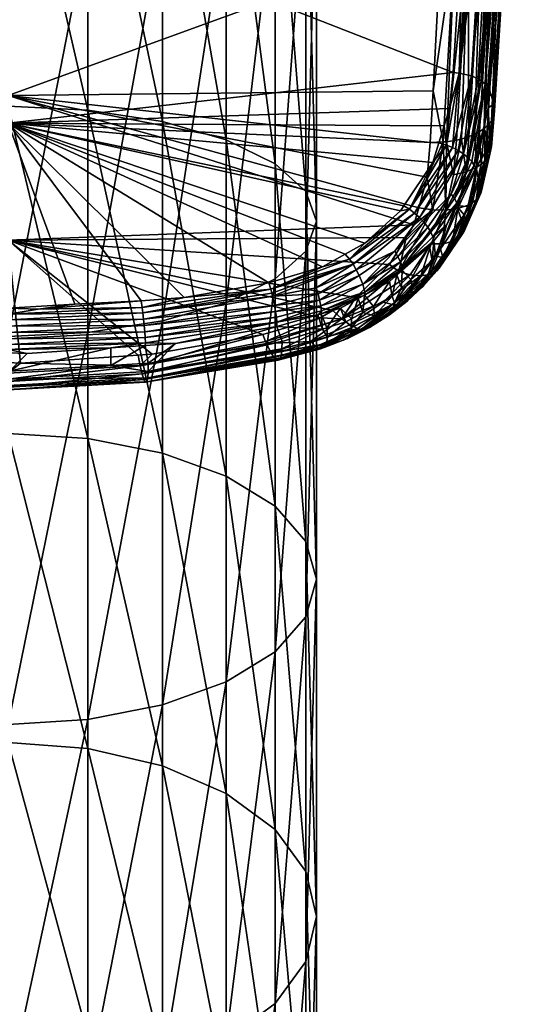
# Model space of a CAD drawing. Extents: x -0.027 to 0.027, y -0.19 to 0.072.
# Tile 9 of 256: x 0 to 0.017, y -0.129 to -0.097. Entities that reach past the tile are written whole.
import ezdxf

# ---------------------------------------------------------------- set-up
doc = ezdxf.new("R2010")
doc.units = 0
doc.layers.add('mesh', color=7, linetype='CONTINUOUS')

msp = doc.modelspace()

# ---------------------------------------------------------------- meshes
at = {"layer": 'mesh'}
mesh = msp.add_polyface(dxfattribs=at)
corners = [(-0.000001, -0.099377, 0.16633), (0.013693, -0.100893, 0.167578), (0.013783, -0.099228, 0.166759), (0.013598, -0.102017, 0.168289), (0.013321, -0.103011, 0.168947), (0.013165, -0.10357, 0.169317), (-0.000001, -0.104064, 0.169388), (-0.000001, -0.094448, 0.163728), (0.014245, -0.09068, 0.162548), (0, -0.089315, 0.161608), (0, -0.092988, 0.168886), (0.014783, -0.093054, 0.168544), (0.014439, -0.098624, 0.171334), (0.014319, -0.099795, 0.172028), (0.014144, -0.100359, 0.17239), (0, -0.100276, 0.172634), (0.01284, -0.102946, 0.17414), (0.012731, -0.10311, 0.174255), (0.013776, -0.101544, 0.173152), (0.013974, -0.100905, 0.172741), (0, -0.080493, 0.337328), (0, -0.094042, 0.334303), (-0.002588, -0.09395, 0.333975), (0.002588, -0.080437, 0.336992), (0.002588, -0.09395, 0.333975), (0.005, -0.080272, 0.336007), (0.005, -0.09368, 0.333013), (-0.002588, -0.088724, 0.315376), (0, -0.09972, 0.311273), (0, -0.088632, 0.315048), (-0.002588, -0.099847, 0.311589), (-0.002588, -0.107057, 0.329511), (0, -0.107184, 0.329827), (0.002588, -0.107057, 0.329511), (0.007071, -0.09325, 0.331483), (0.005, -0.106684, 0.328584), (0.00866, -0.09269, 0.329489), (0.007071, -0.106091, 0.32711), (0.00866, -0.105318, 0.325189), (0.009659, -0.092037, 0.327167), (0.009659, -0.104418, 0.322951), (0.01, -0.091337, 0.324676), (0.01, -0.103452, 0.32055), (0.009659, -0.090637, 0.322184), (0.009659, -0.102486, 0.318149), (0.00866, -0.089984, 0.319862), (0.00866, -0.101586, 0.315911), (0.007071, -0.089424, 0.317868), (0.007071, -0.100813, 0.31399), (0.005, -0.088994, 0.316338), (0.005, -0.10022, 0.312515), (0.002588, -0.088724, 0.315376), (0.002588, -0.099847, 0.311589), (0, -0.110335, 0.306318), (-0.005, -0.10022, 0.312515), (-0.002588, -0.110495, 0.306618), (0.002588, -0.110495, 0.306618), (0.014052, -0.094258, 0.164311), (0.015139, -0.086469, 0.166049), (0.014817, -0.092498, 0.168275)]
mesh.append_faces([[corners[k] for k in face] for face in [(0, 1, 2, 2), (0, 3, 1, 1), (0, 4, 3, 3), (0, 5, 4, 4), (6, 5, 0, 0), (7, 8, 9, 9), (10, 11, 12, 12), (13, 14, 15, 15), (16, 17, 15, 15), (15, 18, 16, 16), (15, 19, 18, 18), (14, 19, 15, 15), (12, 15, 10, 10), (12, 13, 15, 15), (20, 21, 22, 22), (23, 24, 21, 21), (25, 26, 24, 24), (27, 28, 29, 29), (27, 30, 28, 28), (21, 31, 22, 22), (24, 32, 21, 21), (26, 33, 24, 24), (34, 35, 26, 26), (36, 37, 34, 34), (36, 38, 37, 37), (39, 38, 36, 36), (39, 40, 38, 38), (41, 40, 39, 39), (41, 42, 40, 40), (43, 42, 41, 41), (43, 44, 42, 42), (45, 44, 43, 43), (45, 46, 44, 44), (47, 46, 45, 45), (47, 48, 46, 46), (49, 48, 47, 47), (49, 50, 48, 48), (51, 50, 49, 49), (51, 52, 50, 50), (29, 52, 51, 51), (29, 28, 52, 52), (30, 53, 28, 28), (54, 55, 30, 30), (28, 56, 52, 52), (7, 57, 8, 8), (0, 57, 7, 7), (2, 57, 0, 0), (58, 59, 10, 10)]])
mesh = msp.add_polyface(dxfattribs=at)
corners = [(0.01611, -0.093764, 0.165685), (0.01568, -0.100199, 0.168927), (0.015714, -0.10011, 0.169076), (0.015946, -0.093946, 0.165267), (0.014944, -0.100704, 0.168025), (0.015329, -0.094238, 0.164554), (0.01492, -0.094326, 0.164311), (0.015125, -0.100641, 0.168148), (0.015681, -0.094109, 0.16488), (0.016171, -0.093576, 0.166103), (0.01614, -0.093382, 0.166527), (0.016427, -0.088032, 0.16438), (0.016106, -0.094023, 0.166784), (0.015265, -0.087422, 0.161677), (0.015675, -0.087364, 0.161933), (0.016026, -0.087277, 0.162276), (0.016292, -0.087165, 0.162683), (0.016456, -0.087038, 0.163123), (0.016518, -0.086906, 0.163564), (0.015553, -0.100338, 0.168688), (0.015457, -0.100441, 0.16851), (0.015291, -0.100541, 0.168329), (0.015572, -0.09977, 0.170819), (0.015614, -0.099191, 0.170479), (0.015753, -0.099651, 0.169824), (0.015973, -0.092856, 0.167573), (0.016201, -0.088822, 0.165722), (0.014774, -0.101269, 0.172605), (0.015245, -0.098832, 0.171062), (0.01535, -0.098901, 0.170954), (0.015731, -0.092728, 0.167855), (0.016191, -0.086301, 0.165307), (0.01585, -0.092804, 0.167693), (0.015581, -0.092658, 0.167998), (0.016073, -0.086244, 0.165478), (0.015406, -0.092599, 0.168114), (0.015924, -0.086191, 0.16563), (0.015214, -0.092552, 0.168199), (0.015749, -0.086146, 0.165753), (0.015015, -0.092519, 0.168251), (0.015558, -0.086109, 0.165845), (0.015775, -0.099876, 0.169461), (0.015568, -0.0991, 0.170632), (0.015472, -0.098995, 0.170805), (0.015027, -0.098742, 0.171195), (0.016321, -0.086371, 0.165135), (0.014783, -0.093054, 0.168544), (0.014817, -0.092498, 0.168275), (0.014635, -0.098649, 0.171313)]
mesh.append_faces([[corners[k] for k in face] for face in [(0, 1, 2, 2), (3, 1, 0, 0), (4, 5, 6, 6), (7, 5, 4, 4), (7, 8, 5, 5), (9, 10, 11, 11), (9, 12, 10, 10), (5, 13, 6, 6), (8, 14, 5, 5), (3, 15, 8, 8), (0, 16, 3, 3), (9, 17, 0, 0), (11, 18, 9, 9), (3, 19, 1, 1), (3, 20, 19, 19), (8, 20, 3, 3), (8, 21, 20, 20), (7, 21, 8, 8), (22, 23, 24, 24), (10, 25, 26, 26), (12, 25, 10, 10), (12, 23, 25, 25), (24, 23, 12, 12), (27, 28, 29, 29), (30, 31, 32, 32), (33, 34, 30, 30), (35, 36, 33, 33), (37, 38, 35, 35), (39, 40, 37, 37), (33, 29, 28, 28), (30, 29, 33, 33), (41, 0, 2, 2), (41, 9, 0, 0), (41, 12, 9, 9), (24, 12, 41, 41), (22, 42, 23, 23), (42, 25, 23, 23), (32, 43, 30, 30), (25, 43, 32, 32), (25, 42, 43, 43), (33, 44, 35, 35), (32, 45, 25, 25), (46, 47, 39, 39), (48, 35, 44, 44), (48, 37, 35, 35), (48, 39, 37, 37), (33, 28, 44, 44), (30, 43, 29, 29)]])
mesh = msp.add_polyface(dxfattribs=at)
corners = [(0.014114, -0.100878, 0.16765), (0.013693, -0.100893, 0.167578), (0.013598, -0.102017, 0.168289), (0.015202, -0.101698, 0.169048), (0.014855, -0.10185, 0.168733), (0.014588, -0.103042, 0.169518), (0.014451, -0.101946, 0.168493), (0.014196, -0.103093, 0.169248), (0.014703, -0.100789, 0.167861), (0.013781, -0.103084, 0.169059), (0.014216, -0.100874, 0.167668), (0.014541, -0.100817, 0.167797), (0.014944, -0.100704, 0.168025), (0.014925, -0.102926, 0.169857), (0.01492, -0.094326, 0.164311), (0.014486, -0.094371, 0.164158), (0.014834, -0.087398, 0.161702), (0.014245, -0.09068, 0.162548), (0.013783, -0.099228, 0.166759), (0.013023, -0.103061, 0.174191), (0.01284, -0.102946, 0.17414), (0.013776, -0.101544, 0.173152), (0.014144, -0.100359, 0.17239), (0.014224, -0.100983, 0.172751), (0.013974, -0.100905, 0.172741), (0.014319, -0.099795, 0.172028), (0.014417, -0.101061, 0.172734), (0.013187, -0.103186, 0.17421), (0.014603, -0.101158, 0.172685), (0.014774, -0.101269, 0.172605), (0.01492, -0.10139, 0.172497), (0.014373, -0.102572, 0.1733), (0.014481, -0.102715, 0.173183), (0.015037, -0.101516, 0.172366), (0.013345, -0.103329, 0.174198), (0.01512, -0.10164, 0.17222), (0.014558, -0.102854, 0.173047), (0.014052, -0.094258, 0.164311), (0.015027, -0.098742, 0.171195), (0.014635, -0.098649, 0.171313), (0.014439, -0.098624, 0.171334), (0.014547, -0.102948, 0.172891), (0.015183, -0.101696, 0.172028), (0.014783, -0.093054, 0.168544), (0.015015, -0.092519, 0.168251), (0, -0.092988, 0.168886), (0.014817, -0.092498, 0.168275)]
mesh.append_faces([[corners[k] for k in face] for face in [(0, 1, 2, 2), (3, 4, 5, 5), (4, 6, 7, 7), (8, 6, 4, 4), (9, 0, 2, 2), (7, 0, 9, 9), (7, 10, 0, 0), (6, 10, 7, 7), (6, 11, 10, 10), (8, 11, 6, 6), (4, 12, 8, 8), (13, 3, 5, 5), (12, 14, 8, 8), (15, 16, 17, 17), (14, 16, 15, 15), (0, 18, 1, 1), (0, 15, 18, 18), (10, 15, 0, 0), (10, 14, 15, 15), (11, 14, 10, 10), (11, 8, 14, 14), (19, 20, 21, 21), (22, 23, 24, 24), (22, 25, 23, 23), (23, 21, 24, 24), (23, 19, 21, 21), (26, 19, 23, 23), (27, 26, 28, 28), (27, 19, 26, 26), (29, 30, 31, 31), (32, 30, 33, 33), (32, 31, 30, 30), (28, 29, 34, 34), (32, 35, 36, 36), (33, 35, 32, 32), (15, 37, 18, 18), (15, 17, 37, 37), (28, 26, 38, 38), (39, 25, 40, 40), (39, 23, 25, 25), (39, 26, 23, 23), (39, 38, 26, 26), (35, 41, 36, 36), (35, 42, 41, 41), (28, 38, 29, 29), (39, 43, 44, 44), (40, 43, 39, 39), (45, 46, 43, 43)]])
mesh = msp.add_polyface(dxfattribs=at)
corners = [(0.010121, -0.106584, 0.171468), (0.010534, -0.106345, 0.171292), (-0.000001, -0.104064, 0.169388), (0.00826, -0.107125, 0.171858), (0.004666, -0.107764, 0.172327), (0.004214, -0.107795, 0.17235), (0.000401, -0.108052, 0.172542), (0.004342, -0.106243, 0.176769), (0.004309, -0.106032, 0.176619), (0.005707, -0.10592, 0.17652), (0, -0.107449, 0.176969), (0.004443, -0.107223, 0.176764), (0.00445, -0.107387, 0.176655), (0, -0.10726, 0.177048), (0.004431, -0.107034, 0.176843), (0, -0.107055, 0.177088), (0.004414, -0.10683, 0.176884), (0, -0.106847, 0.177087), (0.004392, -0.106623, 0.176884), (0, -0.106646, 0.177045), (0.004368, -0.106423, 0.176844), (0, -0.106465, 0.176969), (0.000972, -0.106298, 0.176857), (0.010202, -0.104925, 0.175661), (0.008453, -0.105445, 0.176101), (0, -0.100276, 0.172634), (0.002156, -0.106144, 0.17673), (0.002588, -0.09395, 0.333975), (0.002588, -0.107057, 0.329511), (0, -0.107184, 0.329827), (0.005, -0.09368, 0.333013), (0.005, -0.106684, 0.328584), (0.007071, -0.09325, 0.331483), (0.007071, -0.106091, 0.32711), (0.005, -0.10022, 0.312515), (0.007071, -0.111716, 0.308901), (0.007071, -0.100813, 0.31399), (0.002588, -0.099847, 0.311589), (0.005, -0.110966, 0.307499), (-0.000001, -0.108032, 0.172527), (0.012373, -0.104857, 0.170212), (0.012911, -0.103981, 0.169603), (0.004814, -0.108038, 0.175848), (0.005424, -0.10741, 0.176424), (0.008719, -0.106865, 0.175931), (0.008551, -0.105777, 0.17626), (0.008579, -0.105882, 0.176291), (0.008518, -0.105651, 0.176223), (0.008642, -0.106177, 0.176295), (0.008676, -0.106379, 0.176254), (0.0087, -0.106565, 0.176168), (0.008713, -0.106726, 0.176056), (0.000003, -0.106266, 0.176828)]
mesh.append_faces([[corners[k] for k in face] for face in [(0, 1, 2, 2), (2, 3, 0, 0), (2, 4, 3, 3), (5, 4, 2, 2), (2, 6, 5, 5), (7, 8, 9, 9), (10, 11, 12, 12), (13, 11, 10, 10), (13, 14, 11, 11), (15, 14, 13, 13), (15, 16, 14, 14), (17, 16, 15, 15), (17, 18, 16, 16), (19, 18, 17, 17), (19, 20, 18, 18), (21, 20, 19, 19), (21, 7, 20, 20), (22, 7, 21, 21), (22, 8, 7, 7), (23, 24, 25, 25), (26, 8, 22, 22), (25, 8, 26, 26), (25, 9, 8, 8), (24, 9, 25, 25), (27, 28, 29, 29), (30, 31, 28, 28), (32, 33, 31, 31), (34, 35, 36, 36), (37, 38, 34, 34), (2, 39, 6, 6), (40, 41, 2, 2), (42, 43, 44, 44), (20, 45, 46, 46), (20, 47, 45, 45), (7, 47, 20, 20), (9, 47, 7, 7), (24, 47, 9, 9), (18, 48, 16, 16), (18, 46, 48, 48), (20, 46, 18, 18), (49, 14, 16, 16), (50, 11, 14, 14), (12, 51, 43, 43), (11, 51, 12, 12), (50, 51, 11, 11), (21, 52, 22, 22), (25, 26, 52, 52), (26, 22, 52, 52)]])
mesh = msp.add_polyface(dxfattribs=at)
corners = [(0.015677, -0.101032, 0.170191), (0.015631, -0.100796, 0.170547), (0.015753, -0.099651, 0.169824), (0.015607, -0.101019, 0.170688), (0.014855, -0.10185, 0.168733), (0.015125, -0.100641, 0.168148), (0.014944, -0.100704, 0.168025), (0.015202, -0.101698, 0.169048), (0.015291, -0.100541, 0.168329), (0.015344, -0.101604, 0.169226), (0.015457, -0.100441, 0.16851), (0.015463, -0.1015, 0.169415), (0.015553, -0.100338, 0.168688), (0.015555, -0.101388, 0.169609), (0.01568, -0.100199, 0.168927), (0.015621, -0.101272, 0.169806), (0.015714, -0.10011, 0.169076), (0.014853, -0.103514, 0.171864), (0.015385, -0.102297, 0.171025), (0.01537, -0.102418, 0.170836), (0.015063, -0.102846, 0.170045), (0.014925, -0.102926, 0.169857), (0.015178, -0.102752, 0.170241), (0.015268, -0.102649, 0.17044), (0.015331, -0.102536, 0.17064), (0.015572, -0.09977, 0.170819), (0.015436, -0.100443, 0.171241), (0.015439, -0.100351, 0.171397), (0.014774, -0.101269, 0.172605), (0.01535, -0.098901, 0.170954), (0.01492, -0.10139, 0.172497), (0.015775, -0.099876, 0.169461), (0.015255, -0.102106, 0.171421), (0.015183, -0.101696, 0.172028), (0.014973, -0.102975, 0.172005), (0.014547, -0.102948, 0.172891), (0.01512, -0.10164, 0.17222), (0.015472, -0.098995, 0.170805), (0.015568, -0.0991, 0.170632), (0.015037, -0.101516, 0.172366), (0.015027, -0.098742, 0.171195), (0.015245, -0.098832, 0.171062)]
mesh.append_faces([[corners[k] for k in face] for face in [(0, 1, 2, 2), (3, 1, 0, 0), (4, 5, 6, 6), (7, 5, 4, 4), (7, 8, 5, 5), (9, 8, 7, 7), (9, 10, 8, 8), (11, 10, 9, 9), (11, 12, 10, 10), (13, 12, 11, 11), (13, 14, 12, 12), (15, 14, 13, 13), (15, 16, 14, 14), (17, 18, 19, 19), (20, 7, 21, 21), (20, 9, 7, 7), (22, 9, 20, 20), (22, 11, 9, 9), (23, 11, 22, 22), (23, 13, 11, 11), (24, 13, 23, 23), (24, 15, 13, 13), (19, 15, 24, 24), (19, 0, 15, 15), (18, 0, 19, 19), (18, 3, 0, 0), (1, 25, 2, 2), (1, 26, 25, 25), (3, 26, 1, 1), (26, 27, 25, 25), (28, 29, 30, 30), (31, 15, 0, 0), (0, 2, 31, 31), (31, 16, 15, 15), (32, 3, 18, 18), (3, 33, 26, 26), (32, 33, 3, 3), (34, 33, 32, 32), (34, 35, 33, 33), (33, 36, 27, 27), (37, 27, 36, 36), (37, 38, 27, 27), (25, 27, 38, 38), (26, 33, 27, 27), (30, 37, 39, 39), (30, 29, 37, 37), (40, 41, 28, 28), (39, 37, 36, 36)]])
mesh = msp.add_polyface(dxfattribs=at)
corners = [(0.004279, -0.108133, 0.17269), (0.004214, -0.107795, 0.17235), (0.000401, -0.108052, 0.172542), (0.004666, -0.107764, 0.172327), (0.00826, -0.107125, 0.171858), (0.00454, -0.108054, 0.175861), (0.004814, -0.108038, 0.175848), (0.00454, -0.108324, 0.175518), (0.008836, -0.107884, 0.174257), (0.004499, -0.108653, 0.174587), (0.004526, -0.108532, 0.175078), (0.008753, -0.107956, 0.173659), (0.004457, -0.108672, 0.17407), (0, -0.108374, 0.172874), (0, -0.108641, 0.173283), (0.004343, -0.108397, 0.173094), (0, -0.108829, 0.173755), (0.004404, -0.108584, 0.173562), (0, -0.108919, 0.174266), (0, -0.108901, 0.174785), (0, -0.10878, 0.175278), (0, -0.108572, 0.175719), (0.003328, -0.108124, 0.175918), (0.000041, -0.108316, 0.176074), (0.005424, -0.10741, 0.176424), (0.004446, -0.107478, 0.176486), (0.003326, -0.107555, 0.176556), (0.000609, -0.107743, 0.176728), (0.000002, -0.107718, 0.176705), (0.00445, -0.107387, 0.176655), (0, -0.107613, 0.176861), (0, -0.107449, 0.176969), (0.002588, -0.107057, 0.329511), (0, -0.119765, 0.323955), (0, -0.107184, 0.329827), (0.002588, -0.119604, 0.323655), (0.005, -0.106684, 0.328584), (0.005, -0.119133, 0.322774), (0.007071, -0.106091, 0.32711), (0.002588, -0.099847, 0.311589), (0.002588, -0.110495, 0.306618), (0.005, -0.110966, 0.307499), (0, -0.09972, 0.311273), (0, -0.110335, 0.306318), (0.005, -0.121106, 0.301349), (0.002588, -0.120542, 0.300524), (0.008623, -0.10786, 0.173013), (0.008506, -0.107683, 0.172558), (0.008381, -0.107419, 0.172172), (-0.000001, -0.108032, 0.172527)]
mesh.append_faces([[corners[k] for k in face] for face in [(0, 1, 2, 2), (0, 3, 1, 1), (4, 3, 0, 0), (5, 6, 7, 7), (8, 9, 10, 10), (9, 11, 12, 12), (13, 0, 2, 2), (14, 0, 13, 13), (14, 15, 0, 0), (16, 15, 14, 14), (16, 17, 15, 15), (18, 17, 16, 16), (18, 12, 17, 17), (19, 12, 18, 18), (19, 9, 12, 12), (20, 9, 19, 19), (20, 10, 9, 9), (21, 10, 20, 20), (21, 7, 10, 10), (22, 7, 21, 21), (22, 5, 7, 7), (23, 22, 21, 21), (5, 24, 6, 6), (5, 25, 24, 24), (22, 25, 5, 5), (22, 26, 25, 25), (23, 26, 22, 22), (23, 27, 26, 26), (28, 27, 23, 23), (29, 25, 26, 26), (29, 24, 25, 25), (27, 28, 30, 30), (30, 26, 27, 27), (30, 29, 26, 26), (31, 29, 30, 30), (32, 33, 34, 34), (32, 35, 33, 33), (36, 35, 32, 32), (36, 37, 35, 35), (38, 37, 36, 36), (39, 40, 41, 41), (42, 43, 40, 40), (40, 44, 41, 41), (43, 45, 40, 40), (12, 46, 17, 17), (47, 15, 17, 17), (15, 48, 0, 0), (13, 2, 49, 49)]])
mesh = msp.add_polyface(dxfattribs=at)
corners = [(0.00454, -0.108324, 0.175518), (0.004814, -0.108038, 0.175848), (0.008886, -0.107348, 0.1753), (0.008881, -0.10767, 0.174823), (0.004526, -0.108532, 0.175078), (0.008753, -0.107956, 0.173659), (0.008723, -0.107937, 0.173507), (0.004457, -0.108672, 0.17407), (0.004279, -0.108133, 0.17269), (0.008348, -0.107348, 0.172072), (0.00826, -0.107125, 0.171858), (0.008836, -0.107884, 0.174257), (0.010325, -0.107418, 0.174198), (0.010247, -0.107548, 0.173724), (0.010362, -0.107209, 0.174625), (0.011336, -0.106932, 0.17231), (0.00998, -0.107514, 0.172748), (0.010059, -0.107561, 0.172985), (0.01013, -0.107582, 0.17323), (0.010866, -0.107304, 0.173021), (0.011011, -0.107255, 0.173503), (0.011106, -0.107113, 0.173967), (0.007071, -0.106091, 0.32711), (0.007071, -0.118384, 0.321372), (0.005, -0.119133, 0.322774), (0.00866, -0.105318, 0.325189), (0.00866, -0.117407, 0.319546), (0.009659, -0.104418, 0.322951), (0.009659, -0.11627, 0.317419), (0.01, -0.103452, 0.32055), (0.01, -0.11505, 0.315137), (0.009659, -0.102486, 0.318149), (0.009659, -0.113829, 0.312854), (0.00866, -0.101586, 0.315911), (0.00866, -0.112692, 0.310727), (0.007071, -0.100813, 0.31399), (0.007071, -0.111716, 0.308901), (0.005, -0.10022, 0.312515), (0.005, -0.110966, 0.307499), (0.009659, -0.124532, 0.306362), (0.00866, -0.123171, 0.304371), (0.007071, -0.122003, 0.302661), (0.008882, -0.107591, 0.17494), (0.008855, -0.107796, 0.174489), (0.008803, -0.107912, 0.174021), (0.004499, -0.108653, 0.174587), (0.008623, -0.10786, 0.173013), (0.008506, -0.107683, 0.172558), (0.004404, -0.108584, 0.173562), (0.008381, -0.107419, 0.172172), (0.004343, -0.108397, 0.173094), (0.0102, -0.106945, 0.174987), (0.009808, -0.107352, 0.17231), (0.008719, -0.106865, 0.175931)]
mesh.append_faces([[corners[k] for k in face] for face in [(0, 1, 2, 2), (0, 3, 4, 4), (5, 6, 7, 7), (8, 9, 10, 10), (11, 12, 13, 13), (3, 14, 12, 12), (15, 16, 17, 17), (6, 18, 17, 17), (5, 18, 6, 6), (5, 13, 18, 18), (18, 19, 17, 17), (13, 20, 18, 18), (12, 21, 13, 13), (22, 23, 24, 24), (25, 23, 22, 22), (25, 26, 23, 23), (27, 26, 25, 25), (27, 28, 26, 26), (29, 30, 28, 28), (31, 32, 30, 30), (33, 34, 32, 32), (35, 36, 34, 34), (37, 38, 36, 36), (34, 39, 32, 32), (36, 40, 34, 34), (38, 41, 36, 36), (0, 2, 42, 42), (4, 3, 43, 43), (0, 42, 3, 3), (11, 4, 43, 43), (44, 45, 11, 11), (45, 44, 5, 5), (7, 6, 46, 46), (47, 48, 46, 46), (8, 49, 9, 9), (47, 49, 50, 50), (11, 13, 44, 44), (43, 12, 11, 11), (3, 12, 43, 43), (42, 14, 3, 3), (2, 51, 42, 42), (46, 17, 16, 16), (6, 17, 46, 46), (44, 13, 5, 5), (16, 47, 46, 46), (52, 47, 16, 16), (49, 47, 52, 52), (1, 53, 2, 2)]])
mesh = msp.add_polyface(dxfattribs=at)
corners = [(-0.000001, -0.104064, 0.169388), (0.010534, -0.106345, 0.171292), (0.011273, -0.105918, 0.170978), (0.012911, -0.103981, 0.169603), (0.013165, -0.10357, 0.169317), (0.010819, -0.106618, 0.17157), (0.010121, -0.106584, 0.171468), (0.0102, -0.106945, 0.174987), (0.010341, -0.106902, 0.174953), (0.010362, -0.107209, 0.174625), (0.011336, -0.106932, 0.17231), (0.009808, -0.107352, 0.17231), (0.00998, -0.107514, 0.172748), (0.011085, -0.106812, 0.171906), (0.010955, -0.106714, 0.174807), (0.008348, -0.107348, 0.172072), (0.00826, -0.107125, 0.171858), (0.011294, -0.105023, 0.175505), (0.010052, -0.105807, 0.175978), (0.009988, -0.105606, 0.175986), (0.011391, -0.105212, 0.175488), (0.010104, -0.106006, 0.175931), (0.010202, -0.104925, 0.175661), (0, -0.100276, 0.172634), (0.010937, -0.104513, 0.175332), (0.011565, -0.10416, 0.17505), (0.012731, -0.10311, 0.174255), (0.01, -0.103452, 0.32055), (0.009659, -0.11627, 0.317419), (0.009659, -0.104418, 0.322951), (0.009659, -0.102486, 0.318149), (0.01, -0.11505, 0.315137), (0.00866, -0.101586, 0.315911), (0.009659, -0.113829, 0.312854), (0.007071, -0.100813, 0.31399), (0.00866, -0.112692, 0.310727), (0.012373, -0.104857, 0.170212), (0.008882, -0.107591, 0.17494), (0.008381, -0.107419, 0.172172), (0.010154, -0.106452, 0.175574), (0.010041, -0.106484, 0.175602), (0.008719, -0.106865, 0.175931), (0.008886, -0.107348, 0.1753), (0.004414, -0.10683, 0.176884), (0.008642, -0.106177, 0.176295), (0.008676, -0.106379, 0.176254), (0.0087, -0.106565, 0.176168), (0.004431, -0.107034, 0.176843), (0.005424, -0.10741, 0.176424), (0.008713, -0.106726, 0.176056), (0.011187, -0.104843, 0.175486), (0.008551, -0.105777, 0.17626), (0.008518, -0.105651, 0.176223), (0.008453, -0.105445, 0.176101), (0.010142, -0.106192, 0.175848), (0.010165, -0.106357, 0.175736), (0.008579, -0.105882, 0.176291), (0.011075, -0.104682, 0.175433), (0.011505, -0.105495, 0.175393), (0.011572, -0.105747, 0.175232)]
mesh.append_faces([[corners[k] for k in face] for face in [(0, 1, 2, 2), (0, 3, 4, 4), (5, 1, 6, 6), (7, 8, 9, 9), (10, 11, 12, 12), (10, 13, 11, 11), (8, 14, 9, 9), (15, 6, 16, 16), (15, 5, 6, 6), (17, 18, 19, 19), (20, 21, 18, 18), (22, 23, 24, 24), (23, 25, 24, 24), (23, 26, 25, 25), (27, 28, 29, 29), (30, 31, 27, 27), (32, 33, 30, 30), (34, 35, 32, 32), (0, 2, 36, 36), (37, 7, 9, 9), (11, 5, 38, 38), (38, 5, 15, 15), (7, 39, 8, 8), (7, 40, 39, 39), (7, 41, 40, 40), (42, 41, 7, 7), (43, 44, 45, 45), (46, 47, 45, 45), (41, 48, 49, 49), (50, 51, 52, 52), (52, 53, 22, 22), (49, 40, 41, 41), (54, 49, 46, 46), (55, 49, 54, 54), (54, 45, 21, 21), (54, 46, 45, 45), (21, 44, 18, 18), (21, 45, 44, 44), (55, 40, 49, 49), (39, 40, 55, 55), (18, 56, 19, 19), (18, 44, 56, 56), (57, 52, 22, 22), (50, 52, 57, 57), (50, 56, 51, 51), (50, 19, 56, 56), (58, 54, 21, 21), (59, 55, 54, 54)]])
mesh = msp.add_polyface(dxfattribs=at)
corners = [(0.014097, -0.10463, 0.172667), (0.014027, -0.104344, 0.172997), (0.014698, -0.103373, 0.172293), (0.014853, -0.103514, 0.171864), (0.014788, -0.103243, 0.172199), (0.014973, -0.102975, 0.172005), (0.014855, -0.10185, 0.168733), (0.014196, -0.103093, 0.169248), (0.014588, -0.103042, 0.169518), (0.014092, -0.104181, 0.170298), (0.014412, -0.104102, 0.170664), (0.013781, -0.103084, 0.169059), (0.012674, -0.105081, 0.170442), (0.01372, -0.104186, 0.169995), (0.013598, -0.102017, 0.168289), (0.013321, -0.103011, 0.168947), (0.014544, -0.104037, 0.170863), (0.014925, -0.102926, 0.169857), (0.015063, -0.102846, 0.170045), (0.014653, -0.103955, 0.171068), (0.015178, -0.102752, 0.170241), (0.014738, -0.10386, 0.171274), (0.015268, -0.102649, 0.17044), (0.0148, -0.103753, 0.171477), (0.015331, -0.102536, 0.17064), (0.014838, -0.103637, 0.171675), (0.01537, -0.102418, 0.170836), (0.013165, -0.10357, 0.169317), (0.012911, -0.103981, 0.169603), (0.014044, -0.104866, 0.172276), (0.014081, -0.104753, 0.172477), (0.014603, -0.101158, 0.172685), (0.013345, -0.103329, 0.174198), (0.013187, -0.103186, 0.17421), (0.013489, -0.103485, 0.174152), (0.013612, -0.103646, 0.174074), (0.012645, -0.104599, 0.174796), (0.014373, -0.102572, 0.1733), (0.014774, -0.101269, 0.172605), (0.014558, -0.102854, 0.173047), (0.014216, -0.103579, 0.173327), (0.013775, -0.103955, 0.173842), (0.013708, -0.103805, 0.173969), (0.014481, -0.102715, 0.173183), (0.012726, -0.10477, 0.174701), (0.01254, -0.104422, 0.174862), (0.015255, -0.102106, 0.171421), (0.015385, -0.102297, 0.171025), (0.014547, -0.102948, 0.172891), (0.01386, -0.104586, 0.173172), (0.013806, -0.104085, 0.1737)]
mesh.append_faces([[corners[k] for k in face] for face in [(0, 1, 2, 2), (3, 4, 5, 5), (6, 7, 8, 8), (8, 9, 10, 10), (7, 11, 12, 12), (7, 9, 8, 8), (7, 13, 9, 9), (12, 13, 7, 7), (11, 14, 15, 15), (16, 17, 10, 10), (16, 18, 17, 17), (19, 18, 16, 16), (19, 20, 18, 18), (21, 20, 19, 19), (21, 22, 20, 20), (23, 22, 21, 21), (23, 24, 22, 22), (25, 24, 23, 23), (25, 26, 24, 24), (3, 26, 25, 25), (17, 8, 10, 10), (11, 27, 28, 28), (15, 27, 11, 11), (29, 23, 21, 21), (30, 25, 23, 23), (0, 3, 25, 25), (2, 3, 0, 0), (2, 4, 3, 3), (31, 32, 33, 33), (34, 35, 36, 36), (34, 37, 35, 35), (38, 37, 34, 34), (39, 40, 41, 41), (42, 37, 43, 43), (42, 35, 37, 37), (44, 35, 42, 42), (32, 34, 45, 45), (32, 38, 34, 34), (42, 39, 41, 41), (43, 39, 42, 42), (46, 3, 5, 5), (46, 47, 3, 3), (4, 48, 5, 5), (2, 48, 4, 4), (1, 48, 2, 2), (1, 40, 48, 48), (49, 50, 40, 40), (41, 40, 50, 50), (39, 48, 40, 40)]])
mesh = msp.add_polyface(dxfattribs=at)
corners = [(0.012537, -0.106095, 0.173769), (0.012456, -0.105877, 0.174152), (0.012756, -0.105614, 0.173951), (0.012366, -0.106488, 0.172921), (0.013067, -0.105868, 0.17302), (0.012939, -0.106042, 0.172585), (0.012486, -0.106324, 0.173365), (0.01312, -0.105636, 0.173418), (0.013068, -0.105341, 0.173742), (0.012736, -0.106139, 0.17214), (0.013235, -0.105673, 0.171795), (0.01261, -0.106154, 0.171925), (0.012163, -0.10607, 0.171351), (0.013383, -0.105221, 0.171038), (0.013038, -0.105185, 0.170703), (0.01247, -0.106147, 0.171719), (0.010819, -0.106618, 0.17157), (0.012674, -0.105081, 0.170442), (0.011273, -0.105918, 0.170978), (0.012613, -0.105187, 0.174544), (0.012369, -0.105402, 0.17471), (0.011847, -0.106217, 0.174418), (0.011075, -0.104682, 0.175433), (0.010937, -0.104513, 0.175332), (0.011565, -0.10416, 0.17505), (0.013023, -0.103061, 0.174191), (0.012731, -0.10311, 0.174255), (0.01284, -0.102946, 0.17414), (0.010202, -0.104925, 0.175661), (0.011294, -0.105023, 0.175505), (0.009988, -0.105606, 0.175986), (0.011187, -0.104843, 0.175486), (0.011391, -0.105212, 0.175488), (0.010052, -0.105807, 0.175978), (0.01254, -0.104422, 0.174862), (0.013489, -0.103485, 0.174152), (0.012645, -0.104599, 0.174796), (0.013187, -0.103186, 0.17421), (0.013345, -0.103329, 0.174198), (0.012373, -0.104857, 0.170212), (0.012911, -0.103981, 0.169603), (0.012777, -0.105041, 0.174432), (0.011557, -0.105847, 0.175072), (0.011507, -0.106406, 0.174566), (0.011352, -0.105959, 0.175164), (0.011572, -0.105747, 0.175232), (0.01278, -0.104928, 0.174582), (0.012726, -0.10477, 0.174701), (0.011505, -0.105495, 0.175393), (0.010104, -0.106006, 0.175931), (0.010142, -0.106192, 0.175848), (0.010165, -0.106357, 0.175736), (0.010154, -0.106452, 0.175574)]
mesh.append_faces([[corners[k] for k in face] for face in [(0, 1, 2, 2), (3, 4, 5, 5), (6, 7, 4, 4), (0, 7, 6, 6), (0, 8, 7, 7), (2, 8, 0, 0), (9, 10, 11, 11), (12, 13, 14, 14), (15, 13, 12, 12), (15, 11, 13, 13), (16, 17, 18, 18), (14, 17, 16, 16), (1, 19, 2, 2), (1, 20, 19, 19), (21, 20, 1, 1), (22, 23, 24, 24), (25, 26, 27, 27), (22, 28, 23, 23), (29, 30, 31, 31), (32, 33, 29, 29), (34, 35, 36, 36), (25, 24, 26, 26), (25, 22, 24, 24), (37, 22, 25, 25), (37, 31, 22, 22), (38, 31, 37, 37), (38, 29, 31, 31), (34, 29, 38, 38), (34, 32, 29, 29), (17, 39, 18, 18), (17, 40, 39, 39), (2, 41, 8, 8), (2, 19, 41, 41), (21, 42, 20, 20), (43, 44, 42, 42), (45, 41, 42, 42), (45, 46, 41, 41), (47, 45, 48, 48), (47, 46, 45, 45), (41, 20, 42, 42), (41, 19, 20, 20), (48, 36, 47, 47), (34, 36, 48, 48), (48, 32, 34, 34), (48, 49, 32, 32), (45, 50, 48, 48), (42, 51, 45, 45), (44, 52, 42, 42)]])
mesh = msp.add_polyface(dxfattribs=at)
corners = [(0.013638, -0.105147, 0.17305), (0.013757, -0.104736, 0.17328), (0.01386, -0.104586, 0.173172), (0.014097, -0.10463, 0.172667), (0.014027, -0.104344, 0.172997), (0.014081, -0.104753, 0.172477), (0.013585, -0.105382, 0.172656), (0.014044, -0.104866, 0.172276), (0.013986, -0.104968, 0.172067), (0.01345, -0.105564, 0.172228), (0.013905, -0.105056, 0.171855), (0.013803, -0.105126, 0.171641), (0.013235, -0.105673, 0.171795), (0.01368, -0.105178, 0.171431), (0.01261, -0.106154, 0.171925), (0.013383, -0.105221, 0.171038), (0.012736, -0.106139, 0.17214), (0.012939, -0.106042, 0.172585), (0.013067, -0.105868, 0.17302), (0.01312, -0.105636, 0.173418), (0.013068, -0.105341, 0.173742), (0.013781, -0.103084, 0.169059), (0.012911, -0.103981, 0.169603), (0.012674, -0.105081, 0.170442), (0.013038, -0.105185, 0.170703), (0.01372, -0.104186, 0.169995), (0.014092, -0.104181, 0.170298), (0.014412, -0.104102, 0.170664), (0.014544, -0.104037, 0.170863), (0.014653, -0.103955, 0.171068), (0.014738, -0.10386, 0.171274), (0.0148, -0.103753, 0.171477), (0.014838, -0.103637, 0.171675), (0.014216, -0.103579, 0.173327), (0.013669, -0.104254, 0.173825), (0.013708, -0.103805, 0.173969), (0.01278, -0.104928, 0.174582), (0.012726, -0.10477, 0.174701), (0.012645, -0.104599, 0.174796), (0.013612, -0.103646, 0.174074), (0.013775, -0.103955, 0.173842), (0.013806, -0.104085, 0.1737), (0.012777, -0.105041, 0.174432)]
mesh.append_faces([[corners[k] for k in face] for face in [(0, 1, 2, 2), (3, 2, 4, 4), (3, 0, 2, 2), (5, 0, 3, 3), (5, 6, 0, 0), (7, 6, 5, 5), (8, 6, 7, 7), (8, 9, 6, 6), (10, 9, 8, 8), (11, 9, 10, 10), (11, 12, 9, 9), (13, 12, 11, 11), (14, 13, 15, 15), (14, 12, 13, 13), (16, 9, 12, 12), (17, 9, 16, 16), (17, 6, 9, 9), (18, 6, 17, 17), (18, 0, 6, 6), (19, 0, 18, 18), (19, 1, 0, 0), (20, 1, 19, 19), (21, 22, 23, 23), (24, 25, 23, 23), (15, 25, 24, 24), (15, 26, 25, 25), (13, 26, 15, 15), (13, 27, 26, 26), (11, 27, 13, 13), (11, 28, 27, 27), (10, 28, 11, 11), (10, 29, 28, 28), (8, 29, 10, 10), (8, 30, 29, 29), (7, 30, 8, 8), (5, 31, 7, 7), (3, 32, 5, 5), (2, 33, 4, 4), (20, 34, 1, 1), (35, 36, 37, 37), (37, 38, 39, 39), (35, 40, 36, 36), (1, 41, 2, 2), (1, 34, 41, 41), (20, 42, 34, 34), (42, 41, 34, 34), (36, 41, 42, 42), (36, 40, 41, 41)]])
mesh = msp.add_polyface(dxfattribs=at)
corners = [(0.009808, -0.107352, 0.17231), (0.011085, -0.106812, 0.171906), (0.010819, -0.106618, 0.17157), (0.012178, -0.10657, 0.172465), (0.012736, -0.106139, 0.17214), (0.01261, -0.106154, 0.171925), (0.012939, -0.106042, 0.172585), (0.012366, -0.106488, 0.172921), (0.012486, -0.106324, 0.173365), (0.013067, -0.105868, 0.17302), (0.011507, -0.106406, 0.174566), (0.011847, -0.106217, 0.174418), (0.011882, -0.106519, 0.174095), (0.010955, -0.106714, 0.174807), (0.011135, -0.106614, 0.174729), (0.01115, -0.106896, 0.174386), (0.010866, -0.107304, 0.173021), (0.011555, -0.106962, 0.172762), (0.011451, -0.106959, 0.172532), (0.011724, -0.106896, 0.173231), (0.011011, -0.107255, 0.173503), (0.011834, -0.106742, 0.173685), (0.011106, -0.107113, 0.173967), (0.012163, -0.10607, 0.171351), (0.01247, -0.106147, 0.171719), (0.011336, -0.106932, 0.17231), (0.010059, -0.107561, 0.172985), (0.01013, -0.107582, 0.17323), (0.010247, -0.107548, 0.173724), (0.010325, -0.107418, 0.174198), (0.010362, -0.107209, 0.174625), (0.013038, -0.105185, 0.170703), (0.012537, -0.106095, 0.173769), (0.012456, -0.105877, 0.174152), (0.011273, -0.105918, 0.170978), (0.010534, -0.106345, 0.171292), (0.011352, -0.105959, 0.175164), (0.01078, -0.106272, 0.175418), (0.010341, -0.106902, 0.174953), (0.011557, -0.105847, 0.175072), (0.010154, -0.106452, 0.175574), (0.010165, -0.106357, 0.175736)]
mesh.append_faces([[corners[k] for k in face] for face in [(0, 1, 2, 2), (3, 4, 5, 5), (3, 6, 4, 4), (7, 6, 3, 3), (8, 9, 7, 7), (10, 11, 12, 12), (13, 14, 15, 15), (16, 17, 18, 18), (16, 19, 17, 17), (20, 19, 16, 16), (20, 21, 19, 19), (22, 21, 20, 20), (22, 12, 21, 21), (15, 12, 22, 22), (15, 10, 12, 12), (14, 10, 15, 15), (1, 23, 2, 2), (1, 24, 23, 23), (25, 24, 1, 1), (25, 18, 24, 24), (26, 18, 25, 25), (26, 16, 18, 18), (27, 20, 16, 16), (28, 22, 20, 20), (29, 15, 22, 22), (30, 15, 29, 29), (30, 13, 15, 15), (23, 31, 2, 2), (18, 5, 24, 24), (18, 3, 5, 5), (17, 3, 18, 18), (17, 7, 3, 3), (19, 7, 17, 17), (19, 8, 7, 7), (21, 8, 19, 19), (21, 32, 8, 8), (12, 32, 21, 21), (12, 33, 32, 32), (11, 33, 12, 12), (2, 34, 35, 35), (14, 36, 10, 10), (14, 37, 36, 36), (13, 37, 14, 14), (38, 37, 13, 13), (10, 39, 11, 11), (38, 40, 37, 37), (39, 40, 41, 41), (36, 37, 40, 40)]])
mesh = msp.add_polyface(dxfattribs=at)
corners = [(-0.002588, -0.110495, 0.306618), (-0.002588, -0.120542, 0.300524), (0, -0.12035, 0.300243), (-0.005, -0.110966, 0.307499), (-0.005, -0.121106, 0.301349), (-0.007071, -0.111716, 0.308901), (-0.007071, -0.122003, 0.302661), (-0.00866, -0.112692, 0.310727), (-0.00866, -0.123171, 0.304371), (-0.009659, -0.113829, 0.312854), (-0.009659, -0.124532, 0.306362), (-0.01, -0.11505, 0.315137), (-0.01, -0.125992, 0.308499), (-0.009659, -0.11627, 0.317419), (-0.009659, -0.127453, 0.310636), (-0.00866, -0.117407, 0.319546), (-0.00866, -0.128813, 0.312627), (-0.007071, -0.118384, 0.321372), (-0.007071, -0.129982, 0.314337), (-0.005, -0.119133, 0.322774), (-0.005, -0.130879, 0.315649), (-0.002588, -0.119604, 0.323655), (0, -0.119765, 0.323955), (-0.002588, -0.131442, 0.316474), (0.002588, -0.119604, 0.323655), (0, -0.131635, 0.316755), (0.005, -0.119133, 0.322774), (0.002588, -0.131442, 0.316474), (0.007071, -0.118384, 0.321372), (0.005, -0.130879, 0.315649), (0.007071, -0.129982, 0.314337), (0.00866, -0.117407, 0.319546), (0.00866, -0.128813, 0.312627), (0.009659, -0.11627, 0.317419), (0.009659, -0.127453, 0.310636), (0.01, -0.11505, 0.315137), (0.01, -0.125992, 0.308499), (0.009659, -0.113829, 0.312854), (0.009659, -0.124532, 0.306362), (0.00866, -0.112692, 0.310727), (0.00866, -0.123171, 0.304371), (0.007071, -0.111716, 0.308901), (0.007071, -0.122003, 0.302661), (0.005, -0.110966, 0.307499), (0.005, -0.121106, 0.301349), (0.002588, -0.110495, 0.306618), (0.002588, -0.120542, 0.300524), (0, -0.110335, 0.306318), (0, -0.129649, 0.293119), (-0.002588, -0.12987, 0.293378), (-0.005, -0.13052, 0.294136), (-0.007071, -0.131553, 0.295344), (-0.00866, -0.1329, 0.296917), (-0.009659, -0.134469, 0.298749), (0.01, -0.136152, 0.300715), (0.009659, -0.134469, 0.298749), (0.00866, -0.1329, 0.296917), (0.007071, -0.131553, 0.295344), (0.005, -0.13052, 0.294136), (0.002588, -0.12987, 0.293378)]
mesh.append_faces([[corners[k] for k in face] for face in [(0, 1, 2, 2), (3, 4, 1, 1), (5, 6, 4, 4), (7, 8, 6, 6), (9, 10, 8, 8), (11, 12, 10, 10), (13, 12, 11, 11), (13, 14, 12, 12), (15, 14, 13, 13), (15, 16, 14, 14), (17, 16, 15, 15), (17, 18, 16, 16), (19, 18, 17, 17), (19, 20, 18, 18), (21, 20, 19, 19), (22, 23, 21, 21), (24, 25, 22, 22), (26, 27, 24, 24), (28, 29, 26, 26), (28, 30, 29, 29), (31, 30, 28, 28), (31, 32, 30, 30), (33, 32, 31, 31), (33, 34, 32, 32), (35, 34, 33, 33), (35, 36, 34, 34), (37, 36, 35, 35), (37, 38, 36, 36), (39, 40, 38, 38), (41, 42, 40, 40), (43, 44, 42, 42), (45, 46, 44, 44), (47, 2, 46, 46), (1, 48, 2, 2), (1, 49, 48, 48), (4, 49, 1, 1), (4, 50, 49, 49), (6, 50, 4, 4), (8, 51, 6, 6), (10, 52, 8, 8), (12, 53, 10, 10), (38, 54, 36, 36), (40, 55, 38, 38), (42, 56, 40, 40), (44, 57, 42, 42), (46, 58, 44, 44), (46, 59, 58, 58), (2, 59, 46, 46), (2, 48, 59, 59)]])
mesh = msp.add_polyface(dxfattribs=at)
corners = [(-0.002588, -0.119604, 0.323655), (-0.002588, -0.131442, 0.316474), (-0.005, -0.130879, 0.315649), (0, -0.119765, 0.323955), (0, -0.131635, 0.316755), (0.002588, -0.119604, 0.323655), (0.002588, -0.131442, 0.316474), (0.005, -0.119133, 0.322774), (0.005, -0.130879, 0.315649), (-0.007071, -0.122003, 0.302661), (-0.007071, -0.131553, 0.295344), (-0.005, -0.13052, 0.294136), (-0.00866, -0.123171, 0.304371), (-0.00866, -0.1329, 0.296917), (-0.009659, -0.124532, 0.306362), (-0.009659, -0.134469, 0.298749), (-0.01, -0.125992, 0.308499), (-0.01, -0.136152, 0.300715), (-0.009659, -0.127453, 0.310636), (-0.009659, -0.137835, 0.302681), (-0.00866, -0.128813, 0.312627), (-0.00866, -0.139403, 0.304514), (-0.007071, -0.129982, 0.314337), (-0.007071, -0.14075, 0.306087), (-0.005, -0.141784, 0.307294), (-0.002588, -0.142433, 0.308053), (0, -0.142655, 0.308312), (0.002588, -0.142433, 0.308053), (0.007071, -0.129982, 0.314337), (0.005, -0.141784, 0.307294), (0.00866, -0.128813, 0.312627), (0.007071, -0.14075, 0.306087), (0.00866, -0.139403, 0.304514), (0.009659, -0.127453, 0.310636), (0.009659, -0.137835, 0.302681), (0.01, -0.125992, 0.308499), (0.01, -0.136152, 0.300715), (0.009659, -0.124532, 0.306362), (0.009659, -0.134469, 0.298749), (0.00866, -0.123171, 0.304371), (0.00866, -0.1329, 0.296917), (0.007071, -0.122003, 0.302661), (0.007071, -0.131553, 0.295344), (0.005, -0.121106, 0.301349), (0.005, -0.13052, 0.294136), (-0.002588, -0.12987, 0.293378), (0, -0.138121, 0.28503), (0, -0.129649, 0.293119), (-0.002588, -0.138369, 0.285263), (-0.005, -0.139097, 0.285947), (-0.007071, -0.140255, 0.287035), (-0.00866, -0.141765, 0.288453), (-0.009659, -0.143522, 0.290105), (0.01, -0.145409, 0.291877), (0.009659, -0.143522, 0.290105), (0.00866, -0.141765, 0.288453), (0.007071, -0.140255, 0.287035), (0.005, -0.139097, 0.285947), (0.002588, -0.12987, 0.293378), (0.002588, -0.138369, 0.285263)]
mesh.append_faces([[corners[k] for k in face] for face in [(0, 1, 2, 2), (3, 4, 1, 1), (5, 6, 4, 4), (7, 8, 6, 6), (9, 10, 11, 11), (12, 13, 10, 10), (14, 15, 13, 13), (16, 17, 15, 15), (18, 17, 16, 16), (18, 19, 17, 17), (20, 19, 18, 18), (20, 21, 19, 19), (22, 21, 20, 20), (22, 23, 21, 21), (2, 23, 22, 22), (1, 24, 2, 2), (4, 25, 1, 1), (6, 26, 4, 4), (8, 27, 6, 6), (28, 29, 8, 8), (30, 31, 28, 28), (30, 32, 31, 31), (33, 32, 30, 30), (33, 34, 32, 32), (35, 34, 33, 33), (35, 36, 34, 34), (37, 38, 36, 36), (39, 40, 38, 38), (41, 42, 40, 40), (43, 44, 42, 42), (45, 46, 47, 47), (45, 48, 46, 46), (11, 48, 45, 45), (11, 49, 48, 48), (10, 49, 11, 11), (10, 50, 49, 49), (13, 50, 10, 10), (15, 51, 13, 13), (17, 52, 15, 15), (38, 53, 36, 36), (40, 54, 38, 38), (42, 55, 40, 40), (44, 56, 42, 42), (44, 57, 56, 56), (58, 57, 44, 44), (58, 59, 57, 57), (47, 59, 58, 58), (47, 46, 59, 59)]])

doc.saveas('drawing.dxf')
